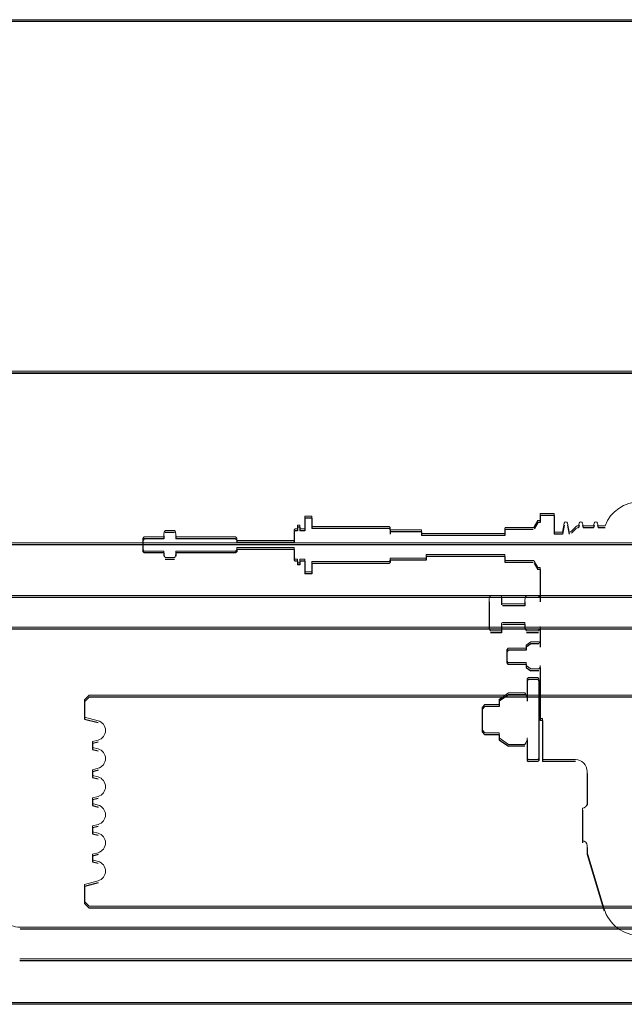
# Model space of a CAD drawing. Header units: millimetres. Extents: x -8642 to 28269, y -6609 to 3701.
# Tile 244 of 256: x 6853 to 6878, y -357 to -315. Entities that reach past the tile are written whole.
import ezdxf

# ---------------------------------------------------------------- set-up
doc = ezdxf.new("R2010")
doc.units = ezdxf.units.MM
doc.header["$LTSCALE"] = 1000
doc.header["$MEASUREMENT"] = 0
doc.linetypes.add('rzut 1 pietra$0$ArchiTECH.PC Solid Line Type', pattern=[0])
doc.linetypes.add('SUFIT_1 PIETRO$0$ArchiTECH.PC Solid Line Type', pattern=[0])
doc.layers.add('IS_ARCH', color=254, linetype='Continuous', lineweight=18)
doc.layers.add('SUFIT_1 PIETRO$0$INWENTARYZACJA', color=254, linetype='Continuous')

msp = doc.modelspace()

# ---------------------------------------------------------------- linework, layer by layer
at = {"layer": 'IS_ARCH', "linetype": 'rzut 1 pietra$0$ArchiTECH.PC Solid Line Type'}
for p, q in [((7025, -315), (6805, -315)), ((7010, -315), (6823.4, -315)), ((6820, -330), (7010, -330)), ((7010, -330), (6820, -330)), ((7010, -330), (6820, -330)), ((7010, -330), (6820, -330)), ((6823.4, -330), (7010, -330)), ((6864.792, -336.182), (6864.792, -336.717)), ((6865.092, -336.182), (6864.792, -336.182)), ((6864.792, -336.182), (6864.792, -336.717)), ((6865.092, -336.182), (6864.792, -336.182)), ((6865.092, -336.182), (6864.792, -336.182)), ((6864.792, -336.182), (6864.792, -336.717)), ((6865.092, -336.182), (6865.092, -336.617)), ((6865.092, -336.182), (6865.092, -336.617)), ((6865.092, -336.182), (6865.092, -336.617)), ((6874.735, -336.367), (6874.579, -336.637)), ((6874.735, -336.367), (6874.579, -336.637)), ((6874.735, -336.367), (6874.579, -336.637)), ((6874.832, -336.367), (6874.735, -336.367)), ((6874.832, -336.367), (6874.735, -336.367)), ((6874.832, -336.367), (6874.735, -336.367)), ((6875.432, -336.067), (6874.832, -336.067)), ((6874.832, -336.067), (6874.832, -336.267)), ((6875.432, -336.067), (6874.832, -336.067)), ((6874.832, -336.067), (6874.832, -336.267)), ((6874.832, -336.067), (6874.832, -336.267)), ((6875.432, -336.067), (6874.832, -336.067)), ((6874.832, -336.267), (6874.832, -336.367)), ((6874.832, -336.267), (6874.832, -336.367)), ((6874.832, -336.267), (6874.832, -336.367)), ((6875.432, -336.067), (6875.432, -336.867)), ((6875.432, -336.067), (6875.432, -336.867)), ((6875.432, -336.067), (6875.432, -336.867)), ((6859.24, -336.79), (6858.848, -336.79)), ((6859.24, -336.79), (6858.848, -336.79)), ((6859.24, -336.79), (6858.848, -336.79)), ((6864.392, -336.717), (6864.342, -336.767)), ((6864.392, -336.717), (6864.342, -336.767)), ((6864.392, -336.717), (6864.342, -336.767)), ((6864.342, -336.767), (6864.342, -336.942)), ((6864.342, -336.767), (6864.342, -336.942)), ((6864.342, -336.767), (6864.342, -336.942)), ((6864.482, -336.717), (6864.392, -336.717)), ((6864.482, -336.717), (6864.392, -336.717)), ((6864.482, -336.717), (6864.392, -336.717)), ((6864.592, -336.567), (6864.482, -336.567)), ((6864.482, -336.567), (6864.482, -336.717)), ((6864.592, -336.567), (6864.482, -336.567)), ((6864.482, -336.567), (6864.482, -336.717)), ((6864.482, -336.567), (6864.482, -336.717)), ((6864.592, -336.567), (6864.482, -336.567)), ((6864.592, -336.567), (6864.592, -336.717)), ((6864.592, -336.567), (6864.592, -336.717)), ((6864.592, -336.567), (6864.592, -336.717)), ((6864.792, -336.717), (6864.592, -336.717)), ((6864.792, -336.717), (6864.592, -336.717)), ((6864.792, -336.717), (6864.592, -336.717)), ((6868.392, -336.617), (6865.092, -336.617)), ((6868.392, -336.617), (6865.092, -336.617)), ((6868.392, -336.617), (6865.092, -336.617)), ((6868.392, -336.617), (6868.442, -336.667)), ((6868.392, -336.617), (6868.442, -336.667)), ((6868.392, -336.617), (6868.442, -336.667)), ((6868.442, -336.667), (6868.442, -336.767)), ((6868.442, -336.667), (6868.442, -336.767)), ((6868.442, -336.667), (6868.442, -336.767)), ((6868.442, -336.767), (6868.442, -336.867)), ((6869.771, -336.767), (6868.442, -336.767)), ((6868.442, -336.767), (6868.442, -336.867)), ((6869.771, -336.767), (6868.442, -336.767)), ((6869.771, -336.767), (6868.442, -336.767)), ((6868.442, -336.767), (6868.442, -336.867)), ((6869.771, -336.767), (6869.771, -336.917)), ((6869.771, -336.767), (6869.771, -336.917)), ((6869.771, -336.767), (6869.771, -336.917)), ((6873.347, -336.667), (6873.327, -336.687)), ((6873.347, -336.667), (6873.327, -336.687)), ((6873.347, -336.667), (6873.327, -336.687)), ((6873.327, -336.687), (6873.327, -336.917)), ((6873.327, -336.687), (6873.327, -336.917)), ((6873.327, -336.687), (6873.327, -336.917)), ((6874.527, -336.667), (6873.347, -336.667)), ((6874.527, -336.667), (6873.347, -336.667)), ((6874.527, -336.667), (6873.347, -336.667)), ((6875.781, -336.867), (6875.432, -336.867)), ((6875.781, -336.867), (6875.432, -336.867)), ((6875.781, -336.867), (6875.432, -336.867)), ((6875.852, -336.479), (6875.781, -336.867)), ((6875.852, -336.479), (6875.781, -336.867)), ((6875.852, -336.479), (6875.781, -336.867)), ((6876, -336.479), (6876.071, -336.867)), ((6876, -336.479), (6876.071, -336.867)), ((6876, -336.479), (6876.071, -336.867)), ((6876.384, -336.61), (6876.174, -336.82)), ((6876.384, -336.61), (6876.174, -336.82)), ((6876.384, -336.61), (6876.174, -336.82)), ((6876.472, -336.592), (6876.427, -336.592)), ((6876.472, -336.592), (6876.427, -336.592)), ((6876.472, -336.592), (6876.427, -336.592)), ((6876.492, -336.479), (6876.472, -336.592)), ((6876.492, -336.479), (6876.472, -336.592)), ((6876.492, -336.479), (6876.472, -336.592)), ((6876.64, -336.479), (6876.661, -336.592)), ((6876.64, -336.479), (6876.661, -336.592)), ((6876.64, -336.479), (6876.661, -336.592)), ((6877.112, -336.592), (6876.661, -336.592)), ((6877.112, -336.592), (6876.661, -336.592)), ((6877.112, -336.592), (6876.661, -336.592)), ((6877.132, -336.479), (6877.112, -336.592)), ((6877.132, -336.479), (6877.112, -336.592)), ((6877.132, -336.479), (6877.112, -336.592)), ((6877.28, -336.479), (6877.301, -336.592)), ((6877.28, -336.479), (6877.301, -336.592)), ((6877.28, -336.479), (6877.301, -336.592)), ((6877.597, -336.592), (6877.301, -336.592)), ((6877.597, -336.592), (6877.301, -336.592)), ((6877.597, -336.592), (6877.301, -336.592)), ((6857.954, -337.067), (6857.894, -337.127)), ((6857.954, -337.067), (6857.894, -337.127)), ((6857.954, -337.067), (6857.894, -337.127)), ((6857.894, -337.127), (6857.894, -337.607)), ((6857.894, -337.127), (6857.894, -337.607)), ((6857.894, -337.127), (6857.894, -337.607)), ((6858.794, -337.067), (6857.954, -337.067)), ((6858.794, -337.067), (6857.954, -337.067)), ((6858.794, -337.067), (6857.954, -337.067)), ((6858.794, -336.934), (6858.794, -337.067)), ((6858.794, -336.934), (6858.794, -337.067)), ((6858.794, -336.934), (6858.794, -337.067)), ((6859.294, -336.934), (6859.294, -337.067)), ((6859.294, -336.934), (6859.294, -337.067)), ((6859.294, -336.934), (6859.294, -337.067)), ((6859.538, -337.067), (6859.294, -337.067)), ((6859.538, -337.067), (6859.294, -337.067)), ((6859.538, -337.067), (6859.294, -337.067)), ((6861.844, -337.067), (6859.538, -337.067)), ((6861.844, -337.067), (6859.538, -337.067)), ((6861.844, -337.067), (6859.538, -337.067)), ((6861.844, -337.067), (6861.894, -337.117)), ((6861.844, -337.067), (6861.894, -337.117)), ((6861.844, -337.067), (6861.894, -337.117)), ((6861.894, -337.117), (6861.894, -337.202)), ((6861.894, -337.117), (6861.894, -337.202)), ((6861.894, -337.117), (6861.894, -337.202)), ((6861.894, -337.202), (6861.894, -337.217)), ((6861.894, -337.202), (6861.894, -337.217)), ((6861.894, -337.202), (6861.894, -337.217)), ((6864.342, -337.217), (6861.894, -337.217)), ((6864.342, -337.217), (6861.894, -337.217)), ((6864.342, -337.217), (6861.894, -337.217)), ((6864.342, -336.942), (6864.342, -337.017)), ((6864.342, -336.942), (6864.342, -337.017)), ((6864.342, -336.942), (6864.342, -337.017)), ((6864.342, -337.017), (6864.342, -337.217)), ((6864.342, -337.017), (6864.342, -337.217)), ((6864.342, -337.017), (6864.342, -337.217)), ((6873.327, -336.917), (6869.771, -336.917)), ((6873.327, -336.917), (6869.771, -336.917)), ((6873.327, -336.917), (6869.771, -336.917)), ((6904.8, -337.32), (6848.2, -337.32)), ((6904.8, -337.32), (6848.2, -337.32)), ((6904.8, -337.32), (6848.2, -337.32)), ((6857.894, -337.607), (6857.954, -337.667)), ((6857.894, -337.607), (6857.954, -337.667)), ((6857.894, -337.607), (6857.954, -337.667)), ((6858.794, -337.667), (6857.954, -337.667)), ((6858.794, -337.667), (6857.954, -337.667)), ((6858.794, -337.667), (6857.954, -337.667)), ((6858.794, -337.667), (6858.794, -337.8)), ((6858.794, -337.667), (6858.794, -337.8)), ((6858.794, -337.667), (6858.794, -337.8)), ((6861.844, -337.667), (6859.294, -337.667)), ((6859.294, -337.667), (6859.294, -337.8)), ((6861.844, -337.667), (6859.294, -337.667)), ((6859.294, -337.667), (6859.294, -337.8)), ((6859.294, -337.667), (6859.294, -337.8)), ((6861.844, -337.667), (6859.294, -337.667)), ((6861.894, -337.617), (6861.844, -337.667)), ((6861.894, -337.617), (6861.844, -337.667)), ((6861.894, -337.617), (6861.844, -337.667)), ((6864.342, -337.517), (6861.894, -337.517)), ((6861.894, -337.517), (6861.894, -337.617)), ((6864.342, -337.517), (6861.894, -337.517)), ((6861.894, -337.517), (6861.894, -337.617)), ((6861.894, -337.517), (6861.894, -337.617)), ((6864.342, -337.517), (6861.894, -337.517)), ((6864.342, -337.517), (6864.342, -337.717)), ((6864.342, -337.517), (6864.342, -337.717)), ((6864.342, -337.517), (6864.342, -337.717)), ((6859.24, -337.944), (6858.848, -337.944)), ((6859.24, -337.944), (6858.848, -337.944)), ((6859.24, -337.944), (6858.848, -337.944)), ((6864.342, -337.717), (6864.342, -337.792)), ((6864.342, -337.717), (6864.342, -337.792)), ((6864.342, -337.717), (6864.342, -337.792)), ((6864.342, -337.792), (6864.342, -337.967)), ((6864.342, -337.792), (6864.342, -337.967)), ((6864.342, -337.792), (6864.342, -337.967)), ((6864.342, -337.967), (6864.392, -338.017)), ((6864.342, -337.967), (6864.392, -338.017)), ((6864.342, -337.967), (6864.392, -338.017)), ((6864.482, -338.017), (6864.392, -338.017)), ((6864.482, -338.017), (6864.392, -338.017)), ((6864.482, -338.017), (6864.392, -338.017)), ((6864.482, -338.017), (6864.482, -338.167)), ((6864.482, -338.017), (6864.482, -338.167)), ((6864.482, -338.017), (6864.482, -338.167)), ((6864.592, -338.017), (6864.592, -338.167)), ((6864.792, -338.017), (6864.592, -338.017)), ((6864.592, -338.017), (6864.592, -338.167)), ((6864.792, -338.017), (6864.592, -338.017)), ((6864.792, -338.017), (6864.592, -338.017)), ((6864.592, -338.017), (6864.592, -338.167)), ((6864.792, -338.017), (6864.792, -338.552)), ((6864.792, -338.017), (6864.792, -338.552)), ((6864.792, -338.017), (6864.792, -338.552)), ((6868.392, -338.117), (6865.092, -338.117)), ((6865.092, -338.117), (6865.092, -338.552)), ((6868.392, -338.117), (6865.092, -338.117)), ((6865.092, -338.117), (6865.092, -338.552)), ((6865.092, -338.117), (6865.092, -338.552)), ((6868.392, -338.117), (6865.092, -338.117)), ((6868.442, -338.067), (6868.392, -338.117)), ((6868.442, -338.067), (6868.392, -338.117)), ((6868.442, -338.067), (6868.392, -338.117)), ((6869.97, -337.967), (6868.442, -337.967)), ((6868.442, -337.967), (6868.442, -338.067)), ((6869.97, -337.967), (6868.442, -337.967)), ((6868.442, -337.967), (6868.442, -338.067)), ((6868.442, -337.967), (6868.442, -338.067)), ((6869.97, -337.967), (6868.442, -337.967)), ((6873.327, -337.817), (6869.97, -337.817)), ((6869.97, -337.817), (6869.97, -337.967)), ((6873.327, -337.817), (6869.97, -337.817)), ((6869.97, -337.817), (6869.97, -337.967)), ((6869.97, -337.817), (6869.97, -337.967)), ((6873.327, -337.817), (6869.97, -337.817)), ((6873.327, -337.817), (6873.327, -337.857)), ((6873.327, -337.817), (6873.327, -337.857)), ((6873.327, -337.817), (6873.327, -337.857)), ((6873.327, -337.857), (6873.327, -338.047)), ((6873.327, -337.857), (6873.327, -338.047)), ((6873.327, -337.857), (6873.327, -338.047)), ((6873.327, -338.047), (6873.347, -338.067)), ((6873.327, -338.047), (6873.347, -338.067)), ((6873.327, -338.047), (6873.347, -338.067)), ((6874.527, -338.067), (6873.347, -338.067)), ((6874.527, -338.067), (6873.347, -338.067)), ((6874.527, -338.067), (6873.347, -338.067)), ((6874.579, -338.097), (6874.735, -338.367)), ((6874.579, -338.097), (6874.735, -338.367)), ((6874.579, -338.097), (6874.735, -338.367)), ((6864.592, -338.167), (6864.482, -338.167)), ((6864.592, -338.167), (6864.482, -338.167)), ((6864.592, -338.167), (6864.482, -338.167)), ((6874.832, -338.367), (6874.735, -338.367)), ((6874.832, -338.367), (6874.735, -338.367)), ((6874.832, -338.367), (6874.735, -338.367)), ((6874.832, -338.367), (6874.832, -338.467)), ((6874.832, -338.367), (6874.832, -339.078)), ((6874.832, -338.367), (6874.832, -338.467)), ((6874.832, -338.367), (6874.832, -339.078)), ((6874.832, -338.367), (6874.832, -339.078)), ((6874.832, -338.367), (6874.832, -338.467)), ((6865.092, -338.552), (6864.792, -338.552)), ((6865.092, -338.552), (6864.792, -338.552)), ((6865.092, -338.552), (6864.792, -338.552)), ((6874.832, -339.078), (6874.832, -339.197)), ((6874.832, -339.078), (6874.832, -339.197)), ((6874.832, -339.078), (6874.832, -339.197)), ((6874.832, -339.197), (6874.832, -339.754)), ((6874.832, -339.197), (6874.832, -339.754)), ((6874.832, -339.197), (6874.832, -339.754)), ((6909.65, -339.57), (6843.45, -339.57)), ((6909.65, -339.57), (6843.45, -339.57)), ((6909.65, -339.57), (6843.45, -339.57)), ((6872.651, -339.754), (6872.651, -340.88)), ((6872.651, -339.754), (6872.651, -340.88)), ((6872.651, -339.754), (6872.651, -340.88)), ((6873.181, -339.567), (6872.721, -339.567)), ((6873.181, -339.567), (6872.721, -339.567)), ((6873.181, -339.567), (6872.721, -339.567)), ((6873.181, -339.567), (6873.181, -339.877)), ((6873.181, -339.567), (6873.181, -339.877)), ((6873.181, -339.567), (6873.181, -339.877)), ((6874.182, -339.754), (6874.182, -339.917)), ((6874.182, -339.754), (6874.182, -339.917)), ((6874.182, -339.754), (6874.182, -339.917)), ((6874.762, -339.567), (6874.252, -339.567)), ((6874.762, -339.567), (6874.252, -339.567)), ((6874.762, -339.567), (6874.252, -339.567)), ((6874.182, -339.917), (6873.221, -339.917)), ((6874.182, -339.917), (6873.221, -339.917)), ((6874.182, -339.917), (6873.221, -339.917)), ((6909.7, -340.92), (6843.3, -340.92)), ((6909.7, -340.92), (6843.3, -340.92)), ((6909.7, -340.92), (6843.3, -340.92)), ((6873.181, -341.068), (6872.721, -341.068)), ((6873.181, -341.068), (6872.721, -341.068)), ((6873.181, -341.068), (6872.721, -341.068)), ((6873.181, -340.757), (6873.181, -341.068)), ((6873.181, -340.757), (6873.181, -341.068)), ((6873.181, -340.757), (6873.181, -341.068)), ((6874.182, -340.717), (6873.221, -340.717)), ((6874.182, -340.717), (6873.221, -340.717)), ((6874.182, -340.717), (6873.221, -340.717)), ((6874.182, -340.717), (6874.182, -340.88)), ((6874.182, -340.717), (6874.182, -340.88)), ((6874.182, -340.717), (6874.182, -340.88)), ((6874.762, -341.068), (6874.252, -341.068)), ((6874.762, -341.068), (6874.252, -341.068)), ((6874.762, -341.068), (6874.252, -341.068)), ((6874.832, -340.88), (6874.832, -341.684)), ((6874.832, -340.88), (6874.832, -341.684)), ((6874.832, -340.88), (6874.832, -341.684)), ((6873.465, -341.817), (6873.405, -341.877)), ((6873.465, -341.817), (6873.405, -341.877)), ((6873.465, -341.817), (6873.405, -341.877)), ((6873.405, -341.877), (6873.405, -342.357)), ((6873.405, -341.877), (6873.405, -342.357)), ((6873.405, -341.877), (6873.405, -342.357)), ((6874.232, -341.817), (6873.465, -341.817)), ((6874.232, -341.817), (6873.465, -341.817)), ((6874.232, -341.817), (6873.465, -341.817)), ((6874.436, -341.54), (6874.232, -341.684)), ((6874.436, -341.54), (6874.232, -341.684)), ((6874.436, -341.54), (6874.232, -341.684)), ((6874.232, -341.684), (6874.232, -341.817)), ((6874.232, -341.684), (6874.232, -341.817)), ((6874.232, -341.684), (6874.232, -341.817)), ((6874.778, -341.54), (6874.436, -341.54)), ((6874.778, -341.54), (6874.436, -341.54)), ((6874.778, -341.54), (6874.436, -341.54)), ((6873.405, -342.357), (6873.465, -342.417)), ((6873.405, -342.357), (6873.465, -342.417)), ((6873.405, -342.357), (6873.465, -342.417)), ((6874.232, -342.417), (6873.465, -342.417)), ((6874.232, -342.417), (6873.465, -342.417)), ((6874.232, -342.417), (6873.465, -342.417)), ((6874.232, -342.417), (6874.232, -342.55)), ((6874.232, -342.417), (6874.232, -342.55)), ((6874.232, -342.417), (6874.232, -342.55)), ((6874.232, -342.55), (6874.436, -342.694)), ((6874.232, -342.55), (6874.436, -342.694)), ((6874.232, -342.55), (6874.436, -342.694)), ((6874.778, -342.694), (6874.436, -342.694)), ((6874.778, -342.694), (6874.436, -342.694)), ((6874.778, -342.694), (6874.436, -342.694)), ((6874.832, -342.55), (6874.832, -344.817)), ((6874.832, -342.55), (6874.832, -344.817)), ((6874.832, -342.55), (6874.832, -344.817)), ((6874.332, -343.067), (6874.282, -343.117)), ((6874.332, -343.067), (6874.282, -343.117)), ((6874.332, -343.067), (6874.282, -343.117)), ((6874.282, -343.117), (6874.282, -343.994)), ((6874.282, -343.117), (6874.282, -343.994)), ((6874.282, -343.117), (6874.282, -343.994)), ((6874.732, -343.067), (6874.332, -343.067)), ((6874.732, -343.067), (6874.332, -343.067)), ((6874.732, -343.067), (6874.332, -343.067)), ((6874.732, -343.067), (6874.782, -343.117)), ((6874.732, -343.067), (6874.782, -343.117)), ((6874.732, -343.067), (6874.782, -343.117)), ((6874.782, -343.117), (6874.782, -346.517)), ((6874.782, -343.117), (6874.782, -346.517)), ((6874.782, -343.117), (6874.782, -346.517)), ((6855.6, -343.82), (6855.4, -344.02)), ((6855.6, -343.82), (6855.4, -344.02)), ((6855.6, -343.82), (6855.4, -344.02)), ((6897.4, -343.82), (6855.6, -343.82)), ((6897.4, -343.82), (6855.6, -343.82)), ((6897.4, -343.82), (6855.6, -343.82)), ((6873.484, -343.72), (6873.082, -343.994)), ((6873.484, -343.72), (6873.082, -343.994)), ((6873.484, -343.72), (6873.082, -343.994)), ((6873.082, -343.994), (6873.082, -344.217)), ((6873.082, -343.994), (6873.082, -344.217)), ((6873.082, -343.994), (6873.082, -344.217)), ((6874.18, -343.72), (6873.484, -343.72)), ((6874.18, -343.72), (6873.484, -343.72)), ((6874.18, -343.72), (6873.484, -343.72)), ((6855.4, -344.02), (6855.4, -344.749)), ((6855.4, -344.02), (6855.4, -344.749)), ((6855.4, -344.02), (6855.4, -344.749)), ((6872.473, -344.217), (6872.353, -344.337)), ((6872.473, -344.217), (6872.353, -344.337)), ((6872.473, -344.217), (6872.353, -344.337)), ((6872.353, -344.337), (6872.353, -345.297)), ((6872.353, -344.337), (6872.353, -345.297)), ((6872.353, -344.337), (6872.353, -345.297)), ((6873.082, -344.217), (6872.473, -344.217)), ((6873.082, -344.217), (6872.473, -344.217)), ((6873.082, -344.217), (6872.473, -344.217)), ((6855.4, -344.749), (6855.981, -344.905)), ((6855.4, -344.749), (6855.981, -344.905)), ((6855.4, -344.749), (6855.981, -344.905)), ((6874.935, -344.817), (6874.832, -344.817)), ((6874.935, -344.817), (6874.832, -344.817)), ((6874.935, -344.817), (6874.832, -344.817)), ((6874.935, -344.817), (6874.935, -345.467)), ((6874.935, -344.817), (6874.935, -345.467)), ((6874.935, -344.817), (6874.935, -345.467)), ((6872.353, -345.297), (6872.473, -345.417)), ((6872.353, -345.297), (6872.473, -345.417)), ((6872.353, -345.297), (6872.473, -345.417)), ((6873.082, -345.417), (6872.473, -345.417)), ((6873.082, -345.417), (6872.473, -345.417)), ((6873.082, -345.417), (6872.473, -345.417)), ((6873.082, -345.417), (6873.082, -345.64)), ((6873.082, -345.417), (6873.082, -345.64)), ((6873.082, -345.417), (6873.082, -345.64)), ((6873.082, -345.64), (6873.484, -345.914)), ((6873.082, -345.64), (6873.484, -345.914)), ((6873.082, -345.64), (6873.484, -345.914)), ((6874.282, -345.64), (6874.282, -346.517)), ((6874.282, -345.64), (6874.282, -346.517)), ((6874.282, -345.64), (6874.282, -346.517)), ((6874.935, -345.467), (6874.935, -346.567)), ((6874.935, -345.467), (6874.935, -346.567)), ((6874.935, -345.467), (6874.935, -346.567)), ((6855.981, -345.735), (6855.75, -345.797)), ((6855.981, -345.735), (6855.75, -345.797)), ((6855.981, -345.735), (6855.75, -345.797)), ((6855.75, -345.797), (6855.75, -346.043)), ((6855.75, -345.797), (6855.75, -346.043)), ((6855.75, -345.797), (6855.75, -346.043)), ((6855.75, -346.043), (6855.981, -346.105)), ((6855.75, -346.043), (6855.981, -346.105)), ((6855.75, -346.043), (6855.981, -346.105)), ((6874.18, -345.914), (6873.484, -345.914)), ((6874.18, -345.914), (6873.484, -345.914)), ((6874.18, -345.914), (6873.484, -345.914)), ((6874.282, -346.517), (6874.332, -346.567)), ((6874.282, -346.517), (6874.332, -346.567)), ((6874.282, -346.517), (6874.332, -346.567)), ((6874.782, -346.517), (6874.732, -346.567)), ((6874.782, -346.517), (6874.732, -346.567)), ((6874.782, -346.517), (6874.732, -346.567)), ((6855.981, -346.935), (6855.75, -346.997)), ((6855.981, -346.935), (6855.75, -346.997)), ((6855.981, -346.935), (6855.75, -346.997)), ((6874.732, -346.567), (6874.332, -346.567)), ((6874.732, -346.567), (6874.332, -346.567)), ((6874.732, -346.567), (6874.332, -346.567)), ((6876.335, -346.567), (6874.935, -346.567)), ((6876.335, -346.567), (6874.935, -346.567)), ((6876.335, -346.567), (6874.935, -346.567)), ((6855.75, -346.997), (6855.75, -347.243)), ((6855.75, -346.997), (6855.75, -347.243)), ((6855.75, -346.997), (6855.75, -347.243)), ((6855.75, -347.243), (6855.981, -347.305)), ((6855.75, -347.243), (6855.981, -347.305)), ((6855.75, -347.243), (6855.981, -347.305)), ((6876.835, -347.067), (6876.835, -348.431)), ((6876.835, -347.067), (6876.835, -348.431)), ((6876.835, -347.067), (6876.835, -348.431)), ((6855.981, -348.135), (6855.75, -348.197)), ((6855.981, -348.135), (6855.75, -348.197)), ((6855.981, -348.135), (6855.75, -348.197)), ((6855.75, -348.197), (6855.75, -348.443)), ((6855.75, -348.197), (6855.75, -348.443)), ((6855.75, -348.197), (6855.75, -348.443)), ((6855.75, -348.443), (6855.981, -348.505)), ((6855.75, -348.443), (6855.981, -348.505)), ((6855.75, -348.443), (6855.981, -348.505)), ((6876.635, -348.631), (6876.635, -350.031)), ((6876.635, -348.631), (6876.635, -350.031)), ((6876.635, -348.631), (6876.635, -350.031)), ((6855.981, -349.335), (6855.75, -349.397)), ((6855.981, -349.335), (6855.75, -349.397)), ((6855.981, -349.335), (6855.75, -349.397)), ((6855.75, -349.397), (6855.75, -349.643)), ((6855.75, -349.397), (6855.75, -349.643)), ((6855.75, -349.397), (6855.75, -349.643)), ((6855.75, -349.643), (6855.981, -349.705)), ((6855.75, -349.643), (6855.981, -349.705)), ((6855.75, -349.643), (6855.981, -349.705)), ((6876.835, -350.231), (6876.835, -350.517)), ((6876.835, -350.231), (6876.835, -350.517)), ((6876.835, -350.231), (6876.835, -350.517)), ((6855.981, -350.535), (6855.75, -350.597)), ((6855.981, -350.535), (6855.75, -350.597)), ((6855.981, -350.535), (6855.75, -350.597)), ((6855.75, -350.597), (6855.75, -350.843)), ((6855.75, -350.597), (6855.75, -350.843)), ((6855.75, -350.597), (6855.75, -350.843)), ((6876.835, -350.517), (6877.558, -352.927)), ((6876.835, -350.517), (6877.558, -352.927)), ((6876.835, -350.517), (6877.558, -352.927)), ((6855.75, -350.843), (6855.981, -350.905)), ((6855.75, -350.843), (6855.981, -350.905)), ((6855.75, -350.843), (6855.981, -350.905)), ((6855.981, -351.735), (6855.4, -351.891)), ((6855.981, -351.735), (6855.4, -351.891)), ((6855.981, -351.735), (6855.4, -351.891)), ((6855.4, -351.891), (6855.4, -352.62)), ((6855.4, -351.891), (6855.4, -352.62)), ((6855.4, -351.891), (6855.4, -352.62)), ((6855.4, -352.62), (6855.6, -352.82)), ((6855.4, -352.62), (6855.6, -352.82)), ((6855.4, -352.62), (6855.6, -352.82)), ((6897.4, -352.82), (6855.6, -352.82)), ((6897.4, -352.82), (6855.6, -352.82)), ((6897.4, -352.82), (6855.6, -352.82)), ((6900.337, -353.72), (6852.663, -353.72)), ((6900.337, -353.72), (6852.663, -353.72)), ((6900.337, -353.72), (6852.663, -353.72)), ((6900.358, -355.07), (6852.642, -355.07)), ((6900.358, -355.07), (6852.642, -355.07)), ((6900.358, -355.07), (6852.642, -355.07)), ((6904.8, -356.92), (6848.2, -356.92)), ((6904.8, -356.92), (6848.2, -356.92)), ((6904.8, -356.92), (6848.2, -356.92))]:
    msp.add_line(p, q, dxfattribs=at)
for centre, radius, start, end in [((6879.09, -337.167), 1.6, 90, 158.9382), ((6875.926, -336.492), 0.075, 10.3625, 169.6375), ((6876.566, -336.492), 0.075, 10.3625, 169.6375), ((6877.206, -336.492), 0.075, 10.3625, 169.6375), ((6859.015, -336.934), 0.221, 139.1176, 180), ((6859.073, -336.934), 0.221, 0, 40.8824), ((6874.527, -336.607), 0.06, 270, 330), ((6876.061, -336.707), 0.16, 273.6621, 315), ((6876.427, -336.652), 0.06, 90, 135), ((6859.015, -337.8), 0.221, 180, 220.8824), ((6859.073, -337.8), 0.221, 319.1176, 0), ((6874.527, -338.127), 0.06, 30, 90), ((6872.938, -339.754), 0.287, 139.1176, 180), ((6874.469, -339.754), 0.287, 139.1176, 180), ((6874.545, -339.754), 0.287, 0, 40.8824), ((6873.221, -339.877), 0.04, 180, 270), ((6872.938, -340.88), 0.287, 180, 220.8824), ((6873.221, -340.757), 0.04, 90, 180), ((6874.469, -340.88), 0.287, 180, 220.8824), ((6874.545, -340.88), 0.287, 319.1176, 0), ((6874.611, -341.684), 0.221, 0, 40.8824), ((6874.611, -342.55), 0.221, 319.1176, 0), ((6873.863, -343.994), 0.419, 0, 40.8824), ((6855.87, -345.32), 0.43, 0, 75), ((6855.87, -345.32), 0.43, 285, 0), ((6873.863, -345.64), 0.419, 319.1176, 0), ((6855.87, -346.52), 0.43, 0, 75), ((6855.87, -346.52), 0.43, 285, 0), ((6876.335, -347.067), 0.5, 0, 90), ((6855.87, -347.72), 0.43, 0, 75), ((6855.87, -347.72), 0.43, 285, 0), ((6855.87, -348.92), 0.43, 0, 75), ((6876.635, -348.431), 0.2, 270, 0), ((6855.87, -348.92), 0.43, 285, 0), ((6855.87, -350.12), 0.43, 0, 75), ((6855.87, -350.12), 0.43, 285, 0), ((6876.635, -350.231), 0.2, 0, 90), ((6855.87, -351.32), 0.43, 0, 75), ((6855.87, -351.32), 0.43, 285, 0), ((6879.09, -352.467), 1.6, 196.6992, 270), ((6852.663, -352.72), 1, 225, 270)]:
    msp.add_arc(centre, radius, start, end, dxfattribs=at)
at = {"layer": 'SUFIT_1 PIETRO$0$INWENTARYZACJA', "linetype": 'SUFIT_1 PIETRO$0$ArchiTECH.PC Solid Line Type'}
for p, q in [((7025, -315.084), (6805, -315.084)), ((7010, -315.084), (6823.401, -315.084)), ((6820, -330.084), (7010, -330.084)), ((7010, -330.084), (6820, -330.084)), ((7010, -330.084), (6820, -330.084)), ((7010, -330.084), (6820, -330.084)), ((6823.401, -330.084), (7010, -330.084)), ((6864.792, -336.266), (6864.792, -336.801)), ((6865.092, -336.266), (6864.792, -336.266)), ((6865.092, -336.266), (6864.792, -336.266)), ((6864.792, -336.266), (6864.792, -336.801)), ((6865.092, -336.266), (6864.792, -336.266)), ((6864.792, -336.266), (6864.792, -336.801)), ((6865.092, -336.266), (6865.092, -336.701)), ((6865.092, -336.266), (6865.092, -336.701)), ((6865.092, -336.266), (6865.092, -336.701)), ((6875.432, -336.151), (6874.832, -336.151)), ((6874.832, -336.151), (6874.832, -336.351)), ((6874.832, -336.151), (6874.832, -336.351)), ((6875.432, -336.151), (6874.832, -336.151)), ((6874.832, -336.151), (6874.832, -336.351)), ((6875.432, -336.151), (6874.832, -336.151)), ((6874.832, -336.351), (6874.832, -336.451)), ((6874.832, -336.351), (6874.832, -336.451)), ((6874.832, -336.351), (6874.832, -336.451)), ((6875.432, -336.151), (6875.432, -336.951)), ((6875.432, -336.151), (6875.432, -336.951)), ((6875.432, -336.151), (6875.432, -336.951)), ((6864.392, -336.801), (6864.342, -336.851)), ((6864.392, -336.801), (6864.342, -336.851)), ((6864.392, -336.801), (6864.342, -336.851)), ((6864.342, -336.851), (6864.342, -337.026)), ((6864.342, -336.851), (6864.342, -337.026)), ((6864.342, -336.851), (6864.342, -337.026)), ((6864.482, -336.801), (6864.392, -336.801)), ((6864.482, -336.801), (6864.392, -336.801)), ((6864.482, -336.801), (6864.392, -336.801)), ((6864.592, -336.651), (6864.482, -336.651)), ((6864.482, -336.651), (6864.482, -336.801)), ((6864.482, -336.651), (6864.482, -336.801)), ((6864.592, -336.651), (6864.482, -336.651)), ((6864.482, -336.651), (6864.482, -336.801)), ((6864.592, -336.651), (6864.482, -336.651)), ((6864.592, -336.651), (6864.592, -336.801)), ((6864.592, -336.651), (6864.592, -336.801)), ((6864.592, -336.651), (6864.592, -336.801)), ((6864.792, -336.801), (6864.592, -336.801)), ((6864.792, -336.801), (6864.592, -336.801)), ((6864.792, -336.801), (6864.592, -336.801)), ((6868.392, -336.701), (6865.092, -336.701)), ((6868.392, -336.701), (6865.092, -336.701)), ((6868.392, -336.701), (6865.092, -336.701)), ((6868.392, -336.701), (6868.442, -336.751)), ((6868.392, -336.701), (6868.442, -336.751)), ((6868.392, -336.701), (6868.442, -336.751)), ((6868.442, -336.751), (6868.442, -336.851)), ((6868.442, -336.751), (6868.442, -336.851)), ((6868.442, -336.751), (6868.442, -336.851)), ((6868.442, -336.851), (6868.442, -336.951)), ((6869.771, -336.851), (6868.442, -336.851)), ((6869.771, -336.851), (6868.442, -336.851)), ((6868.442, -336.851), (6868.442, -336.951)), ((6869.771, -336.851), (6868.442, -336.851)), ((6868.442, -336.851), (6868.442, -336.951)), ((6869.771, -336.851), (6869.771, -337.001)), ((6869.771, -336.851), (6869.771, -337.001)), ((6869.771, -336.851), (6869.771, -337.001)), ((6873.347, -336.751), (6873.327, -336.771)), ((6873.347, -336.751), (6873.327, -336.771)), ((6873.347, -336.751), (6873.327, -336.771)), ((6873.327, -336.771), (6873.327, -337.001)), ((6873.327, -336.771), (6873.327, -337.001)), ((6873.327, -336.771), (6873.327, -337.001)), ((6874.527, -336.751), (6873.347, -336.751)), ((6874.527, -336.751), (6873.347, -336.751)), ((6874.527, -336.751), (6873.347, -336.751)), ((6874.735, -336.451), (6874.579, -336.721)), ((6874.735, -336.451), (6874.579, -336.721)), ((6874.735, -336.451), (6874.579, -336.721)), ((6874.832, -336.451), (6874.735, -336.451)), ((6874.832, -336.451), (6874.735, -336.451)), ((6874.832, -336.451), (6874.735, -336.451)), ((6875.852, -336.562), (6875.781, -336.951)), ((6875.852, -336.562), (6875.781, -336.951)), ((6875.852, -336.562), (6875.781, -336.951)), ((6876, -336.562), (6876.071, -336.951)), ((6876, -336.562), (6876.071, -336.951)), ((6876, -336.562), (6876.071, -336.951)), ((6876.384, -336.693), (6876.174, -336.904)), ((6876.384, -336.693), (6876.174, -336.904)), ((6876.384, -336.693), (6876.174, -336.904)), ((6876.472, -336.676), (6876.427, -336.676)), ((6876.472, -336.676), (6876.427, -336.676)), ((6876.472, -336.676), (6876.427, -336.676)), ((6876.492, -336.562), (6876.472, -336.676)), ((6876.492, -336.562), (6876.472, -336.676)), ((6876.492, -336.562), (6876.472, -336.676)), ((6876.64, -336.562), (6876.661, -336.676)), ((6876.64, -336.562), (6876.661, -336.676)), ((6876.64, -336.562), (6876.661, -336.676)), ((6877.112, -336.676), (6876.661, -336.676)), ((6877.112, -336.676), (6876.661, -336.676)), ((6877.112, -336.676), (6876.661, -336.676)), ((6877.132, -336.562), (6877.112, -336.676)), ((6877.132, -336.562), (6877.112, -336.676)), ((6877.132, -336.562), (6877.112, -336.676)), ((6877.28, -336.562), (6877.301, -336.676)), ((6877.28, -336.562), (6877.301, -336.676)), ((6877.28, -336.562), (6877.301, -336.676)), ((6877.597, -336.676), (6877.301, -336.676)), ((6877.597, -336.676), (6877.301, -336.676)), ((6877.597, -336.676), (6877.301, -336.676)), ((6857.954, -337.151), (6857.894, -337.211)), ((6857.954, -337.151), (6857.894, -337.211)), ((6857.954, -337.151), (6857.894, -337.211)), ((6857.894, -337.211), (6857.894, -337.691)), ((6857.894, -337.211), (6857.894, -337.691)), ((6857.894, -337.211), (6857.894, -337.691)), ((6858.794, -337.151), (6857.954, -337.151)), ((6858.794, -337.151), (6857.954, -337.151)), ((6858.794, -337.151), (6857.954, -337.151)), ((6858.794, -337.018), (6858.794, -337.151)), ((6858.794, -337.018), (6858.794, -337.151)), ((6858.794, -337.018), (6858.794, -337.151)), ((6859.24, -336.874), (6858.848, -336.874)), ((6859.24, -336.874), (6858.848, -336.874)), ((6859.24, -336.874), (6858.848, -336.874)), ((6859.294, -337.018), (6859.294, -337.151)), ((6859.294, -337.018), (6859.294, -337.151)), ((6859.294, -337.018), (6859.294, -337.151)), ((6859.538, -337.151), (6859.294, -337.151)), ((6859.538, -337.151), (6859.294, -337.151)), ((6859.538, -337.151), (6859.294, -337.151)), ((6861.844, -337.151), (6859.538, -337.151)), ((6861.844, -337.151), (6859.538, -337.151)), ((6861.844, -337.151), (6859.538, -337.151)), ((6861.844, -337.151), (6861.894, -337.201)), ((6861.844, -337.151), (6861.894, -337.201)), ((6861.844, -337.151), (6861.894, -337.201)), ((6861.894, -337.201), (6861.894, -337.286)), ((6861.894, -337.201), (6861.894, -337.286)), ((6861.894, -337.201), (6861.894, -337.286)), ((6861.894, -337.286), (6861.894, -337.301)), ((6861.894, -337.286), (6861.894, -337.301)), ((6861.894, -337.286), (6861.894, -337.301)), ((6864.342, -337.026), (6864.342, -337.101)), ((6864.342, -337.026), (6864.342, -337.101)), ((6864.342, -337.026), (6864.342, -337.101)), ((6864.342, -337.101), (6864.342, -337.301)), ((6864.342, -337.101), (6864.342, -337.301)), ((6864.342, -337.101), (6864.342, -337.301)), ((6873.327, -337.001), (6869.771, -337.001)), ((6873.327, -337.001), (6869.771, -337.001)), ((6873.327, -337.001), (6869.771, -337.001)), ((6875.781, -336.951), (6875.432, -336.951)), ((6875.781, -336.951), (6875.432, -336.951)), ((6875.781, -336.951), (6875.432, -336.951)), ((6904.8, -337.404), (6848.2, -337.404)), ((6904.8, -337.404), (6848.2, -337.404)), ((6904.8, -337.404), (6848.2, -337.404)), ((6857.894, -337.691), (6857.954, -337.751)), ((6857.894, -337.691), (6857.954, -337.751)), ((6857.894, -337.691), (6857.954, -337.751)), ((6861.894, -337.701), (6861.844, -337.751)), ((6861.894, -337.701), (6861.844, -337.751)), ((6861.894, -337.701), (6861.844, -337.751)), ((6864.342, -337.301), (6861.894, -337.301)), ((6864.342, -337.301), (6861.894, -337.301)), ((6864.342, -337.301), (6861.894, -337.301)), ((6864.342, -337.601), (6861.894, -337.601)), ((6861.894, -337.601), (6861.894, -337.701)), ((6861.894, -337.601), (6861.894, -337.701)), ((6864.342, -337.601), (6861.894, -337.601)), ((6861.894, -337.601), (6861.894, -337.701)), ((6864.342, -337.601), (6861.894, -337.601)), ((6864.342, -337.601), (6864.342, -337.801)), ((6864.342, -337.601), (6864.342, -337.801)), ((6864.342, -337.601), (6864.342, -337.801)), ((6858.794, -337.751), (6857.954, -337.751)), ((6858.794, -337.751), (6857.954, -337.751)), ((6858.794, -337.751), (6857.954, -337.751)), ((6858.794, -337.751), (6858.794, -337.884)), ((6858.794, -337.751), (6858.794, -337.884)), ((6858.794, -337.751), (6858.794, -337.884)), ((6859.24, -338.028), (6858.848, -338.028)), ((6859.24, -338.028), (6858.848, -338.028)), ((6859.24, -338.028), (6858.848, -338.028)), ((6861.844, -337.751), (6859.294, -337.751)), ((6859.294, -337.751), (6859.294, -337.884)), ((6859.294, -337.751), (6859.294, -337.884)), ((6861.844, -337.751), (6859.294, -337.751)), ((6859.294, -337.751), (6859.294, -337.884)), ((6861.844, -337.751), (6859.294, -337.751)), ((6864.342, -337.801), (6864.342, -337.876)), ((6864.342, -337.801), (6864.342, -337.876)), ((6864.342, -337.801), (6864.342, -337.876)), ((6864.342, -337.876), (6864.342, -338.051)), ((6864.342, -337.876), (6864.342, -338.051)), ((6864.342, -337.876), (6864.342, -338.051)), ((6864.342, -338.051), (6864.392, -338.101)), ((6864.342, -338.051), (6864.392, -338.101)), ((6864.342, -338.051), (6864.392, -338.101)), ((6864.482, -338.101), (6864.392, -338.101)), ((6864.482, -338.101), (6864.392, -338.101)), ((6864.482, -338.101), (6864.392, -338.101)), ((6864.482, -338.101), (6864.482, -338.251)), ((6864.482, -338.101), (6864.482, -338.251)), ((6864.482, -338.101), (6864.482, -338.251)), ((6864.592, -338.101), (6864.592, -338.251)), ((6864.792, -338.101), (6864.592, -338.101)), ((6864.792, -338.101), (6864.592, -338.101)), ((6864.592, -338.101), (6864.592, -338.251)), ((6864.792, -338.101), (6864.592, -338.101)), ((6864.592, -338.101), (6864.592, -338.251)), ((6864.792, -338.101), (6864.792, -338.636)), ((6864.792, -338.101), (6864.792, -338.636)), ((6864.792, -338.101), (6864.792, -338.636)), ((6869.97, -338.051), (6868.442, -338.051)), ((6868.442, -338.051), (6868.442, -338.151)), ((6868.442, -338.051), (6868.442, -338.151)), ((6869.97, -338.051), (6868.442, -338.051)), ((6868.442, -338.051), (6868.442, -338.151)), ((6869.97, -338.051), (6868.442, -338.051)), ((6873.327, -337.901), (6869.97, -337.901)), ((6869.97, -337.901), (6869.97, -338.051)), ((6869.97, -337.901), (6869.97, -338.051)), ((6873.327, -337.901), (6869.97, -337.901)), ((6869.97, -337.901), (6869.97, -338.051)), ((6873.327, -337.901), (6869.97, -337.901)), ((6873.327, -337.901), (6873.327, -337.941)), ((6873.327, -337.901), (6873.327, -337.941)), ((6873.327, -337.901), (6873.327, -337.941)), ((6873.327, -337.941), (6873.327, -338.131)), ((6873.327, -337.941), (6873.327, -338.131)), ((6873.327, -337.941), (6873.327, -338.131)), ((6864.592, -338.251), (6864.482, -338.251)), ((6864.592, -338.251), (6864.482, -338.251)), ((6864.592, -338.251), (6864.482, -338.251)), ((6868.392, -338.201), (6865.092, -338.201)), ((6865.092, -338.201), (6865.092, -338.636)), ((6865.092, -338.201), (6865.092, -338.636)), ((6868.392, -338.201), (6865.092, -338.201)), ((6865.092, -338.201), (6865.092, -338.636)), ((6868.392, -338.201), (6865.092, -338.201)), ((6868.442, -338.151), (6868.392, -338.201)), ((6868.442, -338.151), (6868.392, -338.201)), ((6868.442, -338.151), (6868.392, -338.201)), ((6873.327, -338.131), (6873.347, -338.151)), ((6873.327, -338.131), (6873.347, -338.151)), ((6873.327, -338.131), (6873.347, -338.151)), ((6874.527, -338.151), (6873.347, -338.151)), ((6874.527, -338.151), (6873.347, -338.151)), ((6874.527, -338.151), (6873.347, -338.151)), ((6874.579, -338.181), (6874.735, -338.451)), ((6874.579, -338.181), (6874.735, -338.451)), ((6874.579, -338.181), (6874.735, -338.451)), ((6874.832, -338.451), (6874.735, -338.451)), ((6874.832, -338.451), (6874.735, -338.451)), ((6874.832, -338.451), (6874.735, -338.451)), ((6874.832, -338.451), (6874.832, -338.551)), ((6874.832, -338.451), (6874.832, -339.162)), ((6874.832, -338.451), (6874.832, -339.162)), ((6874.832, -338.451), (6874.832, -338.551)), ((6874.832, -338.451), (6874.832, -339.162)), ((6874.832, -338.451), (6874.832, -338.551)), ((6865.092, -338.636), (6864.792, -338.636)), ((6865.092, -338.636), (6864.792, -338.636)), ((6865.092, -338.636), (6864.792, -338.636)), ((6874.832, -339.162), (6874.832, -339.281)), ((6874.832, -339.162), (6874.832, -339.281)), ((6874.832, -339.162), (6874.832, -339.281)), ((6874.832, -339.281), (6874.832, -339.838)), ((6874.832, -339.281), (6874.832, -339.838)), ((6874.832, -339.281), (6874.832, -339.838)), ((6909.65, -339.654), (6843.45, -339.654)), ((6909.65, -339.654), (6843.45, -339.654)), ((6909.65, -339.654), (6843.45, -339.654)), ((6873.181, -339.65), (6872.721, -339.65)), ((6873.181, -339.65), (6872.721, -339.65)), ((6873.181, -339.65), (6872.721, -339.65)), ((6873.181, -339.65), (6873.181, -339.961)), ((6873.181, -339.65), (6873.181, -339.961)), ((6873.181, -339.65), (6873.181, -339.961)), ((6874.762, -339.65), (6874.252, -339.65)), ((6874.762, -339.65), (6874.252, -339.65)), ((6874.762, -339.65), (6874.252, -339.65)), ((6872.651, -339.838), (6872.651, -340.964)), ((6872.651, -339.838), (6872.651, -340.964)), ((6872.651, -339.838), (6872.651, -340.964)), ((6874.182, -340.001), (6873.221, -340.001)), ((6874.182, -340.001), (6873.221, -340.001)), ((6874.182, -340.001), (6873.221, -340.001)), ((6874.182, -339.838), (6874.182, -340.001)), ((6874.182, -339.838), (6874.182, -340.001)), ((6874.182, -339.838), (6874.182, -340.001)), ((6909.7, -341.004), (6843.3, -341.004)), ((6909.7, -341.004), (6843.3, -341.004)), ((6909.7, -341.004), (6843.3, -341.004)), ((6873.181, -340.841), (6873.181, -341.151)), ((6873.181, -340.841), (6873.181, -341.151)), ((6873.181, -340.841), (6873.181, -341.151)), ((6874.182, -340.801), (6873.221, -340.801)), ((6874.182, -340.801), (6873.221, -340.801)), ((6874.182, -340.801), (6873.221, -340.801)), ((6874.182, -340.801), (6874.182, -340.964)), ((6874.182, -340.801), (6874.182, -340.964)), ((6874.182, -340.801), (6874.182, -340.964)), ((6874.832, -340.964), (6874.832, -341.768)), ((6874.832, -340.964), (6874.832, -341.768)), ((6874.832, -340.964), (6874.832, -341.768)), ((6873.181, -341.151), (6872.721, -341.151)), ((6873.181, -341.151), (6872.721, -341.151)), ((6873.181, -341.151), (6872.721, -341.151)), ((6874.762, -341.151), (6874.252, -341.151)), ((6874.762, -341.151), (6874.252, -341.151)), ((6874.762, -341.151), (6874.252, -341.151)), ((6873.465, -341.901), (6873.405, -341.961)), ((6873.465, -341.901), (6873.405, -341.961)), ((6873.465, -341.901), (6873.405, -341.961)), ((6874.232, -341.901), (6873.465, -341.901)), ((6874.232, -341.901), (6873.465, -341.901)), ((6874.232, -341.901), (6873.465, -341.901)), ((6874.436, -341.624), (6874.232, -341.768)), ((6874.436, -341.624), (6874.232, -341.768)), ((6874.436, -341.624), (6874.232, -341.768)), ((6874.232, -341.768), (6874.232, -341.901)), ((6874.232, -341.768), (6874.232, -341.901)), ((6874.232, -341.768), (6874.232, -341.901)), ((6874.778, -341.624), (6874.436, -341.624)), ((6874.778, -341.624), (6874.436, -341.624)), ((6874.778, -341.624), (6874.436, -341.624)), ((6873.405, -341.961), (6873.405, -342.441)), ((6873.405, -341.961), (6873.405, -342.441)), ((6873.405, -341.961), (6873.405, -342.441)), ((6873.405, -342.441), (6873.465, -342.501)), ((6873.405, -342.441), (6873.465, -342.501)), ((6873.405, -342.441), (6873.465, -342.501)), ((6874.232, -342.501), (6873.465, -342.501)), ((6874.232, -342.501), (6873.465, -342.501)), ((6874.232, -342.501), (6873.465, -342.501)), ((6874.232, -342.501), (6874.232, -342.634)), ((6874.232, -342.501), (6874.232, -342.634)), ((6874.232, -342.501), (6874.232, -342.634)), ((6874.232, -342.634), (6874.436, -342.778)), ((6874.232, -342.634), (6874.436, -342.778)), ((6874.232, -342.634), (6874.436, -342.778)), ((6874.832, -342.634), (6874.832, -344.901)), ((6874.832, -342.634), (6874.832, -344.901)), ((6874.832, -342.634), (6874.832, -344.901)), ((6874.332, -343.151), (6874.282, -343.201)), ((6874.332, -343.151), (6874.282, -343.201)), ((6874.332, -343.151), (6874.282, -343.201)), ((6874.732, -343.151), (6874.332, -343.151)), ((6874.732, -343.151), (6874.332, -343.151)), ((6874.732, -343.151), (6874.332, -343.151)), ((6874.778, -342.778), (6874.436, -342.778)), ((6874.778, -342.778), (6874.436, -342.778)), ((6874.778, -342.778), (6874.436, -342.778)), ((6874.732, -343.151), (6874.782, -343.201)), ((6874.732, -343.151), (6874.782, -343.201)), ((6874.732, -343.151), (6874.782, -343.201)), ((6874.282, -343.201), (6874.282, -344.078)), ((6874.282, -343.201), (6874.282, -344.078)), ((6874.282, -343.201), (6874.282, -344.078)), ((6874.782, -343.201), (6874.782, -346.601)), ((6874.782, -343.201), (6874.782, -346.601)), ((6874.782, -343.201), (6874.782, -346.601)), ((6855.6, -343.904), (6855.4, -344.104)), ((6855.6, -343.904), (6855.4, -344.104)), ((6855.6, -343.904), (6855.4, -344.104)), ((6897.4, -343.904), (6855.6, -343.904)), ((6897.4, -343.904), (6855.6, -343.904)), ((6897.4, -343.904), (6855.6, -343.904)), ((6873.484, -343.804), (6873.082, -344.078)), ((6873.484, -343.804), (6873.082, -344.078)), ((6873.484, -343.804), (6873.082, -344.078)), ((6874.18, -343.804), (6873.484, -343.804)), ((6874.18, -343.804), (6873.484, -343.804)), ((6874.18, -343.804), (6873.484, -343.804)), ((6855.4, -344.104), (6855.4, -344.833)), ((6855.4, -344.104), (6855.4, -344.833)), ((6855.4, -344.104), (6855.4, -344.833)), ((6872.473, -344.301), (6872.353, -344.421)), ((6872.473, -344.301), (6872.353, -344.421)), ((6872.473, -344.301), (6872.353, -344.421)), ((6872.353, -344.421), (6872.353, -345.381)), ((6872.353, -344.421), (6872.353, -345.381)), ((6872.353, -344.421), (6872.353, -345.381)), ((6873.082, -344.301), (6872.473, -344.301)), ((6873.082, -344.301), (6872.473, -344.301)), ((6873.082, -344.301), (6872.473, -344.301)), ((6873.082, -344.078), (6873.082, -344.301)), ((6873.082, -344.078), (6873.082, -344.301)), ((6873.082, -344.078), (6873.082, -344.301)), ((6855.4, -344.833), (6855.981, -344.989)), ((6855.4, -344.833), (6855.981, -344.989)), ((6855.4, -344.833), (6855.981, -344.989)), ((6874.935, -344.901), (6874.832, -344.901)), ((6874.935, -344.901), (6874.832, -344.901)), ((6874.935, -344.901), (6874.832, -344.901)), ((6874.935, -344.901), (6874.935, -345.551)), ((6874.935, -344.901), (6874.935, -345.551)), ((6874.935, -344.901), (6874.935, -345.551)), ((6872.353, -345.381), (6872.473, -345.501)), ((6872.353, -345.381), (6872.473, -345.501)), ((6872.353, -345.381), (6872.473, -345.501)), ((6873.082, -345.501), (6872.473, -345.501)), ((6873.082, -345.501), (6872.473, -345.501)), ((6873.082, -345.501), (6872.473, -345.501)), ((6873.082, -345.501), (6873.082, -345.724)), ((6873.082, -345.501), (6873.082, -345.724)), ((6873.082, -345.501), (6873.082, -345.724)), ((6874.935, -345.551), (6874.935, -346.651)), ((6874.935, -345.551), (6874.935, -346.651)), ((6874.935, -345.551), (6874.935, -346.651)), ((6855.981, -345.819), (6855.75, -345.881)), ((6855.981, -345.819), (6855.75, -345.881)), ((6855.981, -345.819), (6855.75, -345.881)), ((6855.75, -345.881), (6855.75, -346.127)), ((6855.75, -345.881), (6855.75, -346.127)), ((6855.75, -345.881), (6855.75, -346.127)), ((6873.082, -345.724), (6873.484, -345.998)), ((6873.082, -345.724), (6873.484, -345.998)), ((6873.082, -345.724), (6873.484, -345.998)), ((6874.18, -345.998), (6873.484, -345.998)), ((6874.18, -345.998), (6873.484, -345.998)), ((6874.18, -345.998), (6873.484, -345.998)), ((6874.282, -345.724), (6874.282, -346.601)), ((6874.282, -345.724), (6874.282, -346.601)), ((6874.282, -345.724), (6874.282, -346.601)), ((6855.75, -346.127), (6855.981, -346.189)), ((6855.75, -346.127), (6855.981, -346.189)), ((6855.75, -346.127), (6855.981, -346.189)), ((6874.282, -346.601), (6874.332, -346.651)), ((6874.282, -346.601), (6874.332, -346.651)), ((6874.282, -346.601), (6874.332, -346.651)), ((6874.732, -346.651), (6874.332, -346.651)), ((6874.732, -346.651), (6874.332, -346.651)), ((6874.732, -346.651), (6874.332, -346.651)), ((6874.782, -346.601), (6874.732, -346.651)), ((6874.782, -346.601), (6874.732, -346.651)), ((6874.782, -346.601), (6874.732, -346.651)), ((6876.335, -346.651), (6874.935, -346.651)), ((6876.335, -346.651), (6874.935, -346.651)), ((6876.335, -346.651), (6874.935, -346.651)), ((6855.981, -347.019), (6855.75, -347.081)), ((6855.981, -347.019), (6855.75, -347.081)), ((6855.981, -347.019), (6855.75, -347.081)), ((6855.75, -347.081), (6855.75, -347.327)), ((6855.75, -347.081), (6855.75, -347.327)), ((6855.75, -347.081), (6855.75, -347.327)), ((6855.75, -347.327), (6855.981, -347.389)), ((6855.75, -347.327), (6855.981, -347.389)), ((6855.75, -347.327), (6855.981, -347.389)), ((6876.835, -347.151), (6876.835, -348.515)), ((6876.835, -347.151), (6876.835, -348.515)), ((6876.835, -347.151), (6876.835, -348.515)), ((6855.981, -348.219), (6855.75, -348.281)), ((6855.981, -348.219), (6855.75, -348.281)), ((6855.981, -348.219), (6855.75, -348.281)), ((6855.75, -348.281), (6855.75, -348.527)), ((6855.75, -348.281), (6855.75, -348.527)), ((6855.75, -348.281), (6855.75, -348.527)), ((6855.75, -348.527), (6855.981, -348.589)), ((6855.75, -348.527), (6855.981, -348.589)), ((6855.75, -348.527), (6855.981, -348.589)), ((6876.635, -348.715), (6876.635, -350.115)), ((6876.635, -348.715), (6876.635, -350.115)), ((6876.635, -348.715), (6876.635, -350.115)), ((6855.981, -349.419), (6855.75, -349.481)), ((6855.981, -349.419), (6855.75, -349.481)), ((6855.981, -349.419), (6855.75, -349.481)), ((6855.75, -349.481), (6855.75, -349.727)), ((6855.75, -349.481), (6855.75, -349.727)), ((6855.75, -349.481), (6855.75, -349.727)), ((6855.75, -349.727), (6855.981, -349.789)), ((6855.75, -349.727), (6855.981, -349.789)), ((6855.75, -349.727), (6855.981, -349.789)), ((6855.981, -350.619), (6855.75, -350.681)), ((6855.981, -350.619), (6855.75, -350.681)), ((6855.981, -350.619), (6855.75, -350.681)), ((6855.75, -350.681), (6855.75, -350.927)), ((6855.75, -350.681), (6855.75, -350.927)), ((6855.75, -350.681), (6855.75, -350.927)), ((6876.835, -350.315), (6876.835, -350.601)), ((6876.835, -350.315), (6876.835, -350.601)), ((6876.835, -350.315), (6876.835, -350.601)), ((6876.835, -350.601), (6877.558, -353.011)), ((6876.835, -350.601), (6877.558, -353.011)), ((6876.835, -350.601), (6877.558, -353.011)), ((6855.75, -350.927), (6855.981, -350.989)), ((6855.75, -350.927), (6855.981, -350.989)), ((6855.75, -350.927), (6855.981, -350.989)), ((6855.981, -351.819), (6855.4, -351.975)), ((6855.981, -351.819), (6855.4, -351.975)), ((6855.981, -351.819), (6855.4, -351.975)), ((6855.4, -351.975), (6855.4, -352.704)), ((6855.4, -351.975), (6855.4, -352.704)), ((6855.4, -351.975), (6855.4, -352.704)), ((6855.4, -352.704), (6855.6, -352.904)), ((6855.4, -352.704), (6855.6, -352.904)), ((6855.4, -352.704), (6855.6, -352.904)), ((6897.4, -352.904), (6855.6, -352.904)), ((6897.4, -352.904), (6855.6, -352.904)), ((6897.4, -352.904), (6855.6, -352.904)), ((6900.337, -353.804), (6852.663, -353.804)), ((6900.337, -353.804), (6852.663, -353.804)), ((6900.337, -353.804), (6852.663, -353.804)), ((6900.358, -355.154), (6852.642, -355.154)), ((6900.358, -355.154), (6852.642, -355.154)), ((6900.358, -355.154), (6852.642, -355.154)), ((6904.8, -357.004), (6848.2, -357.004)), ((6904.8, -357.004), (6848.2, -357.004)), ((6904.8, -357.004), (6848.2, -357.004))]:
    msp.add_line(p, q, dxfattribs=at)

doc.saveas('drawing.dxf')
